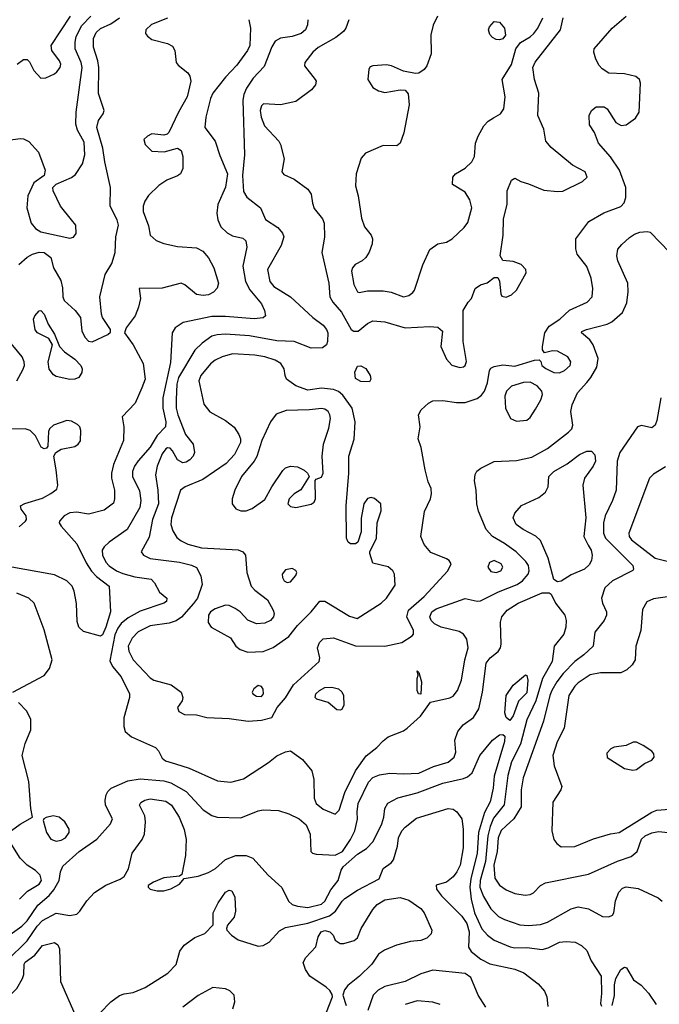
# Model space of a CAD drawing. Extents: x 1173079 to 1307053, y 522583 to 678478.
# Tile 83 of 256: x 1213672 to 1217409, y 545171 to 550925. Entities that reach past the tile are written whole.
import ezdxf

# ---------------------------------------------------------------- set-up
doc = ezdxf.new("R2010")
doc.units = 0

msp = doc.modelspace()

# ---------------------------------------------------------------- linework, layer by layer
at = {"layer": '0CON20XD'}
for points in [[(1213605, 550221.4), (1213675, 550231.4), (1213695, 550228.6), (1213725, 550213.1), (1213781.3, 550151.3), (1213820, 550045), (1213815.8, 550014.2), (1213755, 549972.5), (1213720, 549895), (1213713.1, 549825), (1213738.5, 549735), (1213764.3, 549704.3), (1213795, 549684.6), (1213965, 549648.8), (1213986.1, 549653.9), (1214002.5, 549675), (1214000, 549725), (1213975, 549755.7), (1213910.6, 549835), (1213868, 549925), (1213866.4, 549943.6), (1213885, 549963.8), (1213975, 550002.5), (1213999.1, 550020.9), (1214038.1, 550081.9), (1214053.6, 550135), (1214048.5, 550208.5), (1214009.8, 550279.8), (1213999.5, 550315), (1214001.5, 550385), (1214036.7, 550645), (1214031.4, 550675), (1213996.7, 550755), (1213995.7, 550794.3), (1214002.4, 550827.6), (1214035, 550891.3), (1214086.9, 550945)], [(1213657.8, 550665), (1213695, 550691.9), (1213715, 550692.5), (1213728.6, 550678.6), (1213755, 550627.5), (1213795, 550583.8), (1213825, 550585.8), (1213875, 550608.1), (1213889.3, 550620.7), (1213908.2, 550645), (1213912.1, 550665), (1213904.6, 550685), (1213860, 550745), (1213855.7, 550775), (1213968.4, 550945)], [(1213667.5, 549495), (1213715, 549536.9), (1213746.2, 549555), (1213785, 549566.9), (1213815, 549563.8), (1213854.2, 549535), (1213869.4, 549475), (1213911.7, 549401.7), (1213922.8, 549357.2), (1213924.6, 549305), (1213932.5, 549285), (1213996, 549226), (1214026.7, 549185), (1214035.4, 549105), (1214055, 549066.9), (1214075, 549045.6), (1214095, 549043.3), (1214188, 549085), (1214201.7, 549098.3), (1214202.5, 549115), (1214155.8, 549185), (1214149.2, 549205), (1214141.1, 549305), (1214172, 549435), (1214209.6, 549500.4), (1214230.8, 549565), (1214234.7, 549655.3), (1214248.9, 549725), (1214241.8, 549755), (1214200, 549835), (1214202.9, 549945), (1214168.8, 550095), (1214157.8, 550175), (1214123.5, 550295), (1214132.4, 550335), (1214160, 550375), (1214165.6, 550395), (1214133.3, 550493.3), (1214134.8, 550645), (1214128.4, 550685), (1214102.7, 550765), (1214103.9, 550815), (1214119.2, 550850.8), (1214145, 550874.1), (1214205, 550901.6), (1214254.4, 550935)], [(1214535, 550933.3), (1214442.6, 550897.4), (1214410, 550865), (1214408, 550845), (1214418.3, 550828.3), (1214445, 550808.6), (1214536.3, 550786.3), (1214565, 550770), (1214578.1, 550745), (1214585.6, 550675), (1214598.3, 550658.3), (1214654.7, 550614.7), (1214666.9, 550595), (1214671.3, 550565), (1214651.2, 550475), (1214600.4, 550385), (1214544.3, 550265.7), (1214534.3, 550255.7), (1214515, 550250), (1214445, 550257.1), (1214418, 550245), (1214397.5, 550225), (1214404.3, 550195), (1214445, 550157.1), (1214517, 550153), (1214595, 550173.8), (1214615, 550160), (1214625.6, 550125), (1214624.3, 550055), (1214610.8, 550025), (1214595, 550011.9), (1214532.4, 549987.6), (1214485, 549956.9), (1214425, 549897.1), (1214403.1, 549865), (1214393.5, 549835), (1214394.4, 549805), (1214425, 549720), (1214434.4, 549665), (1214470, 549635), (1214515, 549616.2), (1214595, 549598.8), (1214705, 549592.5), (1214742.3, 549572.3), (1214775, 549532.9), (1214807.3, 549475), (1214833.1, 549385), (1214825, 549356.2), (1214805, 549332.5), (1214775, 549318.1), (1214745, 549312.5), (1214705, 549320), (1214637.5, 549375), (1214615, 549384.4), (1214505, 549356.7), (1214370, 549355), (1214378, 549295), (1214366.9, 549245), (1214346.7, 549195), (1214294.3, 549125), (1214284.2, 549095.8), (1214335.5, 549025), (1214393.6, 548915), (1214405.4, 548825), (1214386.6, 548773.4), (1214345.8, 548685), (1214270, 548605), (1214280, 548545), (1214277.8, 548465), (1214220.3, 548325), (1214208.2, 548275), (1214209.1, 548245), (1214225.4, 548175), (1214225.5, 548124.5), (1214219.5, 548100.5), (1214165, 548058.2), (1214075, 548035.6), (1214005, 548047.5), (1213965, 548042.7), (1213931.4, 548025), (1213904.2, 547995), (1213902.9, 547985), (1213914.4, 547965), (1214005, 547862.2), (1214060.6, 547750.6), (1214091.9, 547701.9), (1214121.5, 547671.5), (1214194.5, 547615), (1214202.5, 547465), (1214174.6, 547374.6), (1214155, 547330), (1214145, 547321.9)], [(1215011.2, 550925), (1215020.6, 550875), (1215017.5, 550775), (1215003.3, 550745), (1214941.5, 550658.5), (1214875, 550588.2), (1214800.9, 550495), (1214787.3, 550465), (1214760, 550355), (1214754.3, 550295), (1214814.5, 550214.5), (1214841.3, 550131.3), (1214885.9, 550025), (1214875, 549946.2), (1214829.6, 549845), (1214823.8, 549795), (1214829.2, 549755), (1214847.9, 549715), (1214885, 549678.5), (1214915, 549661.5), (1214975, 549648.6), (1214992.7, 549632.7), (1214999.2, 549595), (1214975.4, 549484.6), (1214991.3, 549395), (1215016, 549346), (1215084.4, 549265), (1215102.9, 549225), (1215108.8, 549195), (1215095, 549183.5), (1215042.4, 549177.6), (1214875, 549191.4), (1214795, 549190.3), (1214626.7, 549155), (1214580.8, 549125), (1214562.2, 549095), (1214552.3, 548922.3), (1214508.9, 548715), (1214508.8, 548655), (1214525.7, 548575), (1214524.1, 548545), (1214475.6, 548494.4), (1214435, 548427.1), (1214365, 548347.8), (1214342.7, 548315), (1214331.3, 548285), (1214332, 548255), (1214372.2, 548172.2), (1214380.2, 548115), (1214374.7, 548075), (1214300, 547945), (1214195, 547872.1), (1214164.8, 547845.2), (1214153.9, 547825), (1214156.4, 547796.3), (1214176.2, 547755), (1214194.4, 547734.4), (1214237.5, 547705), (1214275, 547688.4), (1214345, 547670), (1214439.4, 547655), (1214460, 547635), (1214489.7, 547579.7), (1214531.9, 547545), (1214528.9, 547525), (1214514.7, 547515.3), (1214375, 547468.8), (1214305, 547430), (1214265, 547396.1), (1214245, 547368.5), (1214228.8, 547331.2), (1214198.4, 547178.4), (1214213.8, 547145), (1214265.4, 547085), (1214314.4, 546985), (1214314.4, 546965), (1214280.6, 546845), (1214280, 546795), (1214288, 546765), (1214326.2, 546735), (1214465, 546672.9), (1214483.3, 546653.3), (1214505, 546608.8), (1214523.2, 546593.2), (1214583.1, 546576.9), (1214661.9, 546551.9), (1214827.6, 546477.6), (1214905, 546469.6), (1214980.6, 546489.4), (1215125, 546584.3), (1215175, 546624.2), (1215225, 546647.5), (1215255, 546652), (1215325, 546601.4), (1215378.9, 546535), (1215390.5, 546485), (1215392.5, 546375), (1215404.4, 546345), (1215445, 546311.8), (1215515, 546282.9), (1215539.5, 546305), (1215571.9, 546408.1), (1215634.3, 546535.7), (1215696.4, 546623.6), (1215758.5, 546671.5), (1215795, 546711.5), (1215825, 546733.8), (1215915, 546769.5), (1215936, 546784), (1216013.3, 546855), (1216072.7, 546937.3), (1216185, 546962.1), (1216205, 546972.5), (1216230, 547005), (1216254.3, 547065), (1216273.2, 547185), (1216292.1, 547255), (1216285.4, 547305.4), (1216265, 547334), (1216240, 547350), (1216135, 547375.5), (1216095, 547395.4), (1216075.5, 547415), (1216068.5, 547435), (1216079.1, 547465), (1216105, 547482.2), (1216275, 547542.2), (1216345, 547527.1), (1216365, 547530), (1216468.6, 547581.4), (1216579.4, 547625), (1216609.1, 547645), (1216642.3, 547685), (1216649.6, 547705), (1216645.3, 547735), (1216629.3, 547759.3), (1216573.1, 547815), (1216505, 547864.2), (1216434.4, 547905), (1216397.5, 547945), (1216353.1, 548053.1), (1216342.2, 548095), (1216339.5, 548175), (1216330.2, 548230.2), (1216333.7, 548266.3), (1216343.8, 548286.2), (1216365.8, 548305), (1216445, 548342.9), (1216575, 548348.9), (1216665, 548367.7), (1216755, 548418.8), (1216879.2, 548515), (1216898.1, 548535), (1216904.4, 548555), (1216893.1, 548635), (1216900.6, 548675), (1216930.8, 548745), (1216985, 548805.5)], [(1215355.6, 550925), (1215354, 550894), (1215342.9, 550865), (1215315.9, 550844.1), (1215265, 550827.3), (1215195, 550817.3), (1215165, 550798.5), (1215144.5, 550765.5), (1215099.5, 550650.5), (1215036.8, 550583.2), (1214998.2, 550525), (1214982.3, 550487.7), (1214976.2, 550455), (1214986.1, 550135), (1214974.3, 550015), (1214980.4, 549920.4), (1214998.7, 549888.7), (1215078.9, 549825), (1215108, 549758), (1215181.1, 549711.1), (1215207.9, 549677.9), (1215215.4, 549655.4), (1215199.1, 549605), (1215119.1, 549465), (1215134.2, 549394.2), (1215156.5, 549365), (1215254.7, 549304.7), (1215385.6, 549185), (1215445, 549140), (1215464.7, 549115), (1215471.8, 549095), (1215470.9, 549045), (1215464.4, 549025), (1215442.1, 549007.9), (1215375, 549004.6), (1215276.7, 549045), (1215175, 549048.1), (1215015, 549078.3), (1214875, 549088.1), (1214825, 549084), (1214795, 549074.7), (1214738.5, 549035), (1214695.7, 548994.3), (1214599.8, 548835), (1214590.3, 548795), (1214586, 548705), (1214587.2, 548655), (1214595.6, 548615), (1214640.9, 548500.9), (1214685.8, 548445), (1214692.9, 548395), (1214685.6, 548375), (1214666.5, 548353.5), (1214645, 548339.5), (1214625, 548335.6), (1214595, 548353.1), (1214565.4, 548405.4), (1214550.6, 548420.6), (1214535, 548423.1), (1214525, 548418.1), (1214505, 548387.8), (1214475.8, 548315), (1214464.8, 548265), (1214479.5, 548175), (1214483.4, 548095), (1214447.9, 548005), (1214429, 547901), (1214381.5, 547815), (1214395.6, 547795), (1214435, 547777.3), (1214605, 547755.3), (1214675, 547737.5), (1214705, 547723.3), (1214730.4, 547675), (1214737.5, 547625), (1214711.1, 547545), (1214686.8, 547513.2), (1214616.5, 547433.5), (1214587, 547413), (1214545, 547399.2), (1214435, 547382.1), (1214365, 547347.2), (1214329.2, 547310.8), (1214305.3, 547265), (1214308.9, 547235), (1214334.6, 547185), (1214435, 547079.5), (1214456.1, 547066.1), (1214557.4, 547037.4), (1214616, 546995), (1214626, 546965), (1214622, 546945), (1214594, 546905), (1214601.7, 546881.7), (1214635.8, 546865.8), (1214705, 546862), (1214765, 546847.5), (1214895, 546841.2), (1215006.4, 546826.4), (1215085, 546831.5), (1215145, 546848), (1215176.2, 546905), (1215225, 546961.5), (1215272.5, 547037.5), (1215422.2, 547175), (1215425.6, 547195), (1215411.8, 547255), (1215423.6, 547285), (1215445, 547306.7), (1215505, 547312.9), (1215635, 547266.9), (1215805, 547264.4), (1215905, 547286.5), (1215965.7, 547325), (1215973.1, 547335), (1215973.3, 547355), (1215934.6, 547435), (1215943.8, 547475), (1216035.4, 547555), (1216172.9, 547705), (1216193.8, 547745), (1216181.2, 547765), (1216166.7, 547775), (1216075, 547810.9), (1216035, 547858.9), (1216015.3, 547905), (1216038, 548052), (1216072, 548125), (1216077.5, 548155), (1216075.7, 548185.7), (1216058, 548225), (1216041.4, 548295), (1216018, 548425), (1216000, 548475), (1216012.5, 548545), (1216002.5, 548615), (1216017.1, 548645), (1216060, 548685), (1216085, 548697.5), (1216145, 548700.5), (1216225, 548688.1), (1216275, 548687.1), (1216345, 548712), (1216369.7, 548730.3), (1216388, 548755), (1216405, 548802.5), (1216417.5, 548875), (1216425, 548888.8), (1216445, 548899.2), (1216495, 548908.9), (1216565, 548900), (1216680, 548935), (1216707.5, 548937.5), (1216717, 548927), (1216722.5, 548905), (1216745.9, 548885.9), (1216793.2, 548863.2), (1216825, 548861.9), (1216855.8, 548875), (1216888.6, 548905), (1216891.4, 548925), (1216874.6, 548954.6), (1216815, 548987.1), (1216785, 548990), (1216738.3, 548978.3), (1216727.5, 548995), (1216726.7, 549015), (1216740.5, 549095), (1216765, 549133.1), (1216827.1, 549175), (1216885, 549227.5), (1216986.7, 549275), (1217016, 549305), (1217020, 549355), (1217010.8, 549415), (1216985, 549482), (1216928.6, 549555), (1216920.6, 549585), (1216921.2, 549645), (1216997.5, 549745), (1217085, 549796.7), (1217185, 549832.9), (1217204.3, 549855), (1217213.5, 549885), (1217212.7, 549945), (1217176.5, 550046.5), (1217123.9, 550123.9), (1217053.5, 550203.5), (1217030, 550265), (1217000.7, 550310.7), (1217000, 550365), (1217013.3, 550395), (1217040, 550415), (1217087.5, 550415), (1217105, 550403.3), (1217154.4, 550324.4), (1217187, 550307), (1217215, 550310.6), (1217270, 550350), (1217291.4, 550385), (1217298.8, 550555), (1217293.8, 550575), (1217272.1, 550592.1), (1217205, 550608.5), (1217115, 550613.3), (1217075, 550637.1), (1217057.2, 550657.2), (1217039.2, 550695), (1217026, 550735), (1217028, 550755), (1217134.3, 550875), (1217216, 550945)], [(1215595.6, 550925), (1215578.1, 550875), (1215564.3, 550855), (1215518.7, 550821.3), (1215415, 550761.8), (1215385.6, 550735), (1215338, 550675), (1215335.8, 550655), (1215398.8, 550575), (1215403.3, 550565), (1215400, 550545), (1215376.7, 550515), (1215285, 550447.3), (1215195, 550427.9), (1215097.3, 550432.7), (1215085, 550421.2), (1215077.3, 550395), (1215082.3, 550355), (1215102.5, 550305), (1215185.3, 550215.3), (1215195.6, 550195), (1215217.7, 550112.3), (1215203.3, 550035), (1215215, 550021.2), (1215275, 549992.9), (1215356, 549935), (1215375.8, 549905), (1215382.9, 549852.9), (1215391.7, 549821.7), (1215440.7, 549760.7), (1215451.4, 549735), (1215452.9, 549655), (1215437.5, 549565), (1215478.5, 549385), (1215484.4, 549305), (1215501.1, 549275), (1215553.2, 549215), (1215608.1, 549115), (1215625, 549104.7), (1215650, 549105), (1215705, 549150), (1215735.6, 549165.6), (1215805, 549158.5), (1215925, 549124.6), (1216068, 549132), (1216115, 549128.1), (1216142.5, 549105), (1216133.3, 549015), (1216165, 548941.2), (1216196.8, 548906.8), (1216243.4, 548893.4), (1216265, 548895.7), (1216275.5, 548905), (1216283, 548927), (1216262.5, 549045), (1216264, 549225), (1216293.3, 549275), (1216312.5, 549295), (1216332.5, 549355), (1216364.1, 549375.9), (1216403.6, 549386.4), (1216445, 549417.5), (1216465, 549417.5), (1216476.1, 549396.1), (1216483, 549323), (1216490, 549310), (1216515, 549303.3), (1216545, 549316.2), (1216575, 549344), (1216632, 549445), (1216630, 549465), (1216601.2, 549495), (1216555, 549512.9), (1216495, 549517.5), (1216480, 549545), (1216496.2, 549665), (1216499.7, 549760.3), (1216519.4, 549845), (1216520, 549925), (1216545, 549987.5), (1216565, 549998.8), (1216599.1, 549979.1), (1216645, 549966.5), (1216735, 549928.9), (1216815, 549920.5), (1216845, 549923.5), (1216959.7, 549980.3), (1216988, 550005), (1216976, 550035), (1216901.9, 550075), (1216777.9, 550177.9), (1216745.8, 550215), (1216734.2, 550285), (1216698.5, 550365), (1216705.6, 550495), (1216680, 550575), (1216670.5, 550645), (1216683.1, 550676.9), (1216831.6, 550865), (1216846.7, 550935)], [(1216113.3, 550945), (1216087.8, 550892.2), (1216073.7, 550836.3), (1216075.6, 550725), (1216050, 550655), (1216035.5, 550634.5), (1216005, 550612.5), (1215985, 550610.8), (1215915, 550624), (1215845, 550656), (1215815, 550660.8), (1215735, 550656.2), (1215720.5, 550649.5), (1215711.2, 550635), (1215705.6, 550575), (1215735, 550529.2), (1215769.3, 550509.3), (1215805, 550499.4), (1215895, 550515.8), (1215925, 550513.8), (1215942.5, 550492.5), (1215947, 550427), (1215916.6, 550263.4), (1215895, 550202.5), (1215875, 550188.8), (1215795, 550190), (1215693.3, 550145), (1215668, 550115), (1215638, 550025), (1215633.8, 549955), (1215649.4, 549895), (1215668.5, 549765), (1215686.8, 549715), (1215725.6, 549665), (1215733.1, 549645), (1215731.9, 549615), (1215713.9, 549566.1), (1215695.3, 549534.7), (1215673.3, 549516.7), (1215631.5, 549495), (1215616.2, 549475), (1215610.3, 549455), (1215625, 549376.7), (1215645, 549333.8), (1215655, 549330), (1215705, 549340), (1215795, 549340.9), (1215841.9, 549331.9), (1215915, 549305.6), (1215945, 549312.5), (1215969.7, 549330.3), (1215979.2, 549345), (1216026.7, 549493.3), (1216068.9, 549581.1), (1216114.6, 549615.4), (1216165, 549625.6), (1216198, 549645), (1216269.8, 549710.2), (1216290.7, 549739.3), (1216314, 549825), (1216302.1, 549872.1), (1216275, 549916.2), (1216201.7, 549961.7), (1216203.3, 550005), (1216217.5, 550025), (1216275, 550058), (1216314, 550095), (1216329.2, 550125), (1216335.7, 550204.3), (1216350.8, 550245), (1216384.5, 550305.5), (1216408.9, 550331.1), (1216439.4, 550350.6), (1216480.8, 550375), (1216500.6, 550405), (1216507.8, 550475), (1216491.2, 550575), (1216545, 550663.8), (1216571.1, 550755), (1216597.6, 550792.4), (1216655, 550825.4), (1216675.2, 550844.8), (1216698.8, 550875), (1216728.2, 550935)], [(1216475, 550807.5), (1216455, 550810), (1216435, 550820), (1216418.5, 550838.5), (1216411.8, 550865), (1216416.2, 550883.8), (1216445, 550914.2), (1216475, 550910), (1216505.3, 550875.3), (1216510, 550835), (1216495, 550813.1), (1216475, 550807.5)], [(1216985, 548805.5), (1217010, 548835), (1217043.8, 548895), (1217052.1, 548945), (1217023.1, 549025), (1217002.9, 549055), (1216954, 549095), (1216957.3, 549102.7), (1216983.3, 549115), (1217104.1, 549145.9), (1217131.1, 549158.9), (1217195, 549214.4), (1217219.2, 549270.8), (1217227.5, 549335), (1217225.9, 549385), (1217166.3, 549516.3), (1217160, 549545), (1217166.4, 549583.6), (1217189.6, 549610.4), (1217235, 549653.1), (1217265, 549672.2), (1217295, 549683.1), (1217338, 549688), (1217355, 549682.5), (1217471.5, 549565)], [(1213965, 548822), (1213885, 548839.2), (1213868.8, 548848.8), (1213845, 548883.3), (1213838.6, 548925), (1213864, 549025), (1213842.9, 549062.9), (1213776.2, 549095), (1213763.4, 549113.4), (1213752.9, 549175), (1213760.8, 549195), (1213785, 549223.8), (1213795, 549226), (1213814.4, 549204.4), (1213838, 549145), (1213875, 549087.5), (1213903.8, 549015), (1213934, 548985), (1213995, 548940.5), (1214029.4, 548905), (1214037.1, 548885), (1214035, 548862.5), (1214016.7, 548835), (1213995, 548823.8), (1213965, 548822)], [(1213655.3, 548815), (1213691.1, 548878.9), (1213699.4, 548905), (1213698.8, 548925), (1213686.8, 548955), (1213595.2, 549065.2)], [(1215005, 547229.6), (1215095, 547233.5), (1215153.7, 547256.3), (1215245, 547320), (1215295.7, 547385), (1215375.3, 547464.7), (1215425, 547526.9), (1215455, 547526.7), (1215599.1, 547439.1), (1215643.6, 547426.4), (1215785, 547515.4), (1215815.7, 547544.3), (1215865, 547620), (1215862.5, 547685), (1215852, 547705), (1215825, 547728), (1215735, 547750), (1215717.5, 547805), (1215717.5, 547815), (1215757.1, 547895), (1215761.4, 547985), (1215784.3, 548055), (1215782.9, 548095), (1215745, 548127.5), (1215725, 548133.3), (1215705, 548126.7), (1215682.5, 548095), (1215668.1, 548011.9), (1215667, 547933), (1215648.3, 547871.7), (1215635, 547862.5), (1215605, 547862.5), (1215591.7, 547871.7), (1215581.2, 547895), (1215580, 548085), (1215594.7, 548275), (1215594.6, 548374.6), (1215626.4, 548473.6), (1215632.1, 548575), (1215614, 548655), (1215559.9, 548729.9), (1215535, 548751.5), (1215505, 548763.9), (1215435, 548771.3), (1215355, 548760.4), (1215285, 548786.2), (1215231.4, 548825), (1215222.5, 548845), (1215218, 548885), (1215197.5, 548915), (1215164, 548935), (1215105, 548954), (1215045, 548965.3), (1214915, 548972), (1214854.2, 548955), (1214815, 548935.5), (1214786.8, 548913.2), (1214730.9, 548845), (1214718.5, 548815), (1214748, 548678), (1214783.9, 548633.9), (1214875, 548582.2), (1214924.7, 548544.7), (1214951.9, 548501.9), (1214961.5, 548475), (1214961.3, 548455), (1214927.5, 548385), (1214877.5, 548332.5), (1214741.5, 548238.5), (1214638.6, 548195), (1214611.5, 548175), (1214559, 548015), (1214554.2, 547975), (1214567.2, 547937.2), (1214589.7, 547899.7), (1214615, 547878.7), (1214655, 547859.7), (1214735, 547839.2), (1214947.6, 547827.6), (1214975.4, 547815.4), (1214990.8, 547795), (1214999.4, 547695), (1215025.4, 547615), (1215045, 547591.5), (1215119.2, 547535), (1215153.3, 547475), (1215158.6, 547455), (1215154.5, 547435.5), (1215137.1, 547415), (1215105, 547397.7), (1215054.7, 547394.7), (1215005, 547416.9), (1214960.6, 547465), (1214931.4, 547485), (1214895, 547501.2), (1214875, 547503.1), (1214815, 547482.9), (1214786.5, 547465), (1214775.5, 547445), (1214773.4, 547403.4), (1214791.2, 547375), (1214903.4, 547313.4), (1214935.7, 547265), (1214960.8, 547245), (1215005, 547229.6)], [(1215715, 548808.8), (1215665, 548811.4), (1215635, 548828.8), (1215630, 548865), (1215645, 548900), (1215665, 548902.5), (1215695, 548887.5), (1215720, 548845), (1215723.8, 548825), (1215715, 548808.8)], [(1216575, 548578.8), (1216635, 548584), (1216655, 548601.2), (1216685, 548648.8), (1216716.3, 548703.7), (1216727.1, 548735), (1216722, 548755), (1216695, 548786.2), (1216655, 548806), (1216615, 548804), (1216545, 548782.9), (1216517.1, 548755), (1216507.1, 548725), (1216510, 548655), (1216538.8, 548595), (1216575, 548578.8)], [(1217417.7, 548715), (1217395, 548582.5), (1217385.4, 548554.6), (1217365, 548539.2), (1217305, 548552.9), (1217282.5, 548545), (1217177.9, 548395), (1217162.5, 548345), (1217156.2, 548175), (1217136.4, 548115), (1217092.9, 548025), (1217082.5, 547985), (1217083.2, 547925), (1217093.9, 547895), (1217254.2, 547735), (1217259.2, 547715), (1217255, 547706.7), (1217135.6, 547645), (1217090, 547605), (1217070.6, 547545), (1217076.7, 547515), (1217100.6, 547465), (1217100.6, 547445), (1217086.9, 547415), (1217033.1, 547345), (1217021.9, 547265), (1216967.2, 547212.8), (1216915, 547173.9), (1216847.6, 547105), (1216809.7, 547055), (1216781.6, 547005), (1216769.1, 546975), (1216733.1, 546825), (1216613.4, 546495), (1216601.3, 546425), (1216602.1, 546325), (1216559.5, 546255), (1216515.2, 546214.8), (1216485, 546187.3), (1216467.6, 546145), (1216462.2, 546065), (1216442.7, 545985), (1216448.5, 545908.5), (1216475, 545868.5), (1216515, 545839.6), (1216565, 545819.6), (1216625, 545808.9), (1216655, 545812.9), (1216675, 545822.5), (1216715, 545865.7), (1216745, 545881.9), (1216995, 545932.1), (1217165, 546006.9), (1217245, 546034.5), (1217279.4, 546065), (1217305, 546136.9), (1217327.1, 546155), (1217365, 546172.5), (1217405, 546181.6), (1217555, 546164.7)], [(1214995, 548054.5), (1215031.2, 548068.8), (1215105, 548120.8), (1215145, 548195.8), (1215208.6, 548291.4), (1215225, 548306.7), (1215255, 548315.4), (1215295, 548311.5), (1215333.2, 548293.2), (1215353.3, 548275), (1215362.5, 548255), (1215315, 548176.7), (1215275, 548153.8), (1215246, 548125), (1215239.2, 548095), (1215255, 548080.6), (1215285, 548073.6), (1215375, 548093.1), (1215392, 548105), (1215400, 548125), (1215398.3, 548231.7), (1215405, 548240), (1215435, 548251.2), (1215445.7, 548275), (1215440, 548375), (1215447.3, 548445), (1215477.6, 548537.6), (1215487.3, 548595), (1215485, 548616.7), (1215474.3, 548635), (1215455, 548649.1), (1215435, 548653.8), (1215364.7, 548645.3), (1215228.8, 548641.2), (1215170.2, 548619.8), (1215137.3, 548575), (1215087.1, 548465), (1215057.2, 548372.8), (1215042.3, 548345), (1214967.3, 548255), (1214928.9, 548175), (1214914.4, 548125), (1214914.3, 548095), (1214935, 548065.7), (1214964.6, 548054.6), (1214995, 548054.5)], [(1213669.3, 547960.7), (1213706, 547995), (1213712, 548005), (1213710, 548025), (1213680, 548065), (1213677.5, 548085), (1213701.7, 548098.3), (1213805, 548129.3), (1213855, 548155.4), (1213888.8, 548181.2), (1213894.4, 548205), (1213885.5, 548295.5), (1213872.5, 548375), (1213882.5, 548395), (1213914.3, 548415.7), (1213995, 548431.5), (1214014.4, 548445), (1214026.7, 548463.3), (1214030, 548525), (1214023.1, 548545), (1214009.5, 548559.5), (1213975, 548579.5), (1213946.6, 548583.4), (1213870, 548555), (1213846.7, 548535), (1213840.7, 548519.3), (1213837, 548433), (1213828.3, 548421.7), (1213815, 548417.5), (1213797, 548427), (1213764.1, 548494.1), (1213732.5, 548525), (1213705, 548534), (1213625, 548531.5)], [(1216815, 547639.2), (1216793.6, 547653.6), (1216759.2, 547779.2), (1216715, 547880.8), (1216687.8, 547907.8), (1216614, 547945), (1216572.5, 547975), (1216555.7, 548015), (1216565, 548041.2), (1216604.6, 548085.4), (1216705, 548133.3), (1216744.3, 548165), (1216759.4, 548195), (1216764.4, 548255), (1216793.1, 548285), (1216871.2, 548328.8), (1216942, 548385), (1216985, 548403.8), (1217013.3, 548403.3), (1217032.7, 548382.7), (1217036, 548345), (1217022.7, 548315), (1216972, 548245), (1216961.4, 548205), (1216979.3, 548015), (1216969, 547905), (1216993.2, 547855), (1217010.4, 547825), (1217016.2, 547795), (1217012.1, 547765), (1216999.8, 547740.2), (1216972.9, 547715), (1216895, 547681.6), (1216835, 547643.3), (1216815, 547639.2)], [(1217445, 548311.5), (1217375, 548268.9), (1217351.9, 548245), (1217230.8, 547925), (1217232.5, 547905), (1217246.9, 547885), (1217385, 547778.7), (1217455, 547760.6)], [(1216455, 547693.9), (1216482.5, 547705), (1216494.4, 547725), (1216485, 547745.6), (1216445, 547764.4), (1216417.4, 547752.6), (1216406.9, 547725), (1216425, 547700), (1216455, 547693.9)], [(1214145, 547321.9), (1214045, 547350.6), (1214017.1, 547375), (1214008, 547408), (1214003.1, 547513.1), (1213990.4, 547585), (1213979.5, 547615), (1213946.9, 547645), (1213875, 547681.6), (1213605, 547730)], [(1215235, 547636.7), (1215255, 547640), (1215285, 547677.5), (1215291.2, 547695), (1215285, 547706.7), (1215265, 547718), (1215225, 547710), (1215206.2, 547685), (1215206.7, 547665), (1215217.5, 547645), (1215235, 547636.7)], [(1213524.2, 545515.8), (1213685, 545628), (1213715, 545659.1), (1213778.9, 545751.1), (1213843.6, 545806.4), (1213870.7, 545839.3), (1213902.2, 545895), (1213910, 545945), (1213925, 545978), (1214019.5, 546065), (1214123.7, 546136.3), (1214201.9, 546225), (1214214.4, 546255), (1214173.1, 546335), (1214170.6, 546365), (1214177.1, 546395), (1214187.1, 546415), (1214207.5, 546435), (1214303, 546477), (1214375, 546488.2), (1214515, 546476.9), (1214555, 546466.4), (1214645, 546415.4), (1214745, 546308.1), (1214795, 546274.4), (1214825, 546264.4), (1214965, 546261.1), (1215065, 546302.3), (1215095, 546308.5), (1215184, 546304), (1215245, 546284.6), (1215305.7, 546255), (1215345, 546219.2), (1215368.9, 546165), (1215373.8, 546065), (1215382.5, 546055), (1215405, 546048.6), (1215515, 546042.6), (1215557.5, 546065), (1215604.7, 546135), (1215629.4, 546185), (1215646.6, 546253.4), (1215643.5, 546296.5), (1215649.7, 546345), (1215710, 546470), (1215735, 546496.9), (1215775, 546511.5), (1215835, 546522.3), (1215915, 546517.7), (1216005, 546521.6), (1216090.6, 546560.6), (1216175, 546587.1), (1216211.1, 546615), (1216219.5, 546645), (1216214.2, 546715), (1216232, 546765), (1216264, 546805), (1216322.6, 546847.4), (1216355, 546898.8), (1216376, 546995), (1216397.8, 547165), (1216420.6, 547195), (1216466.9, 547233.1), (1216480.4, 547255), (1216485.4, 547275), (1216480.4, 547405), (1216488.2, 547435), (1216519.5, 547475), (1216584.4, 547515), (1216725, 547576.4), (1216765.9, 547575.9), (1216777.1, 547567.1), (1216803.3, 547515), (1216858.1, 547445), (1216865.6, 547415), (1216862.9, 547375), (1216850.9, 547335), (1216795.3, 547265), (1216783.6, 547175), (1216726.8, 547075), (1216688.2, 546945), (1216635, 546833.1), (1216599, 546691), (1216545, 546587.8), (1216525, 546508), (1216502.7, 546337.3), (1216440.3, 546259.7), (1216420, 546210), (1216407.2, 546155), (1216394.4, 546005), (1216362.9, 545895), (1216360.4, 545855), (1216381.4, 545801.4), (1216425, 545728.9), (1216470, 545685), (1216505, 545666.2), (1216595, 545635.3), (1216645, 545631.8), (1216715, 545637.8), (1216755, 545652), (1216895, 545729.1), (1216935, 545740.5), (1216995, 545728.6), (1217076.7, 545685), (1217115, 545682.2), (1217135, 545692.5), (1217144.3, 545705), (1217153.3, 545776.7), (1217173.4, 545826.6), (1217195, 545850.6), (1217215, 545857.5), (1217285, 545848.5), (1217403.3, 545793.3), (1217425.8, 545775)], [(1213632, 546995), (1213815, 547091.9), (1213846.7, 547133.3), (1213861.2, 547185), (1213815, 547358.8), (1213756.2, 547516.2), (1213725.8, 547545), (1213655.5, 547574.5)], [(1217485, 547556.8), (1217375, 547540.8), (1217336.8, 547523.2), (1217311.2, 547478.8), (1217301.5, 547355), (1217272.7, 547265), (1217267.5, 547185), (1217251.1, 547155), (1217220, 547125), (1217185, 547108.5), (1217065, 547107.9), (1217005, 547096.9), (1216935, 547050), (1216915, 547029.5), (1216880.7, 546975), (1216853.2, 546785), (1216813.1, 546705), (1216787.9, 546625), (1216794.3, 546565.7), (1216840, 546445), (1216833.3, 546425), (1216787.3, 546352.7), (1216781.1, 546185), (1216792.5, 546135), (1216810.5, 546110.5), (1216835, 546092.5), (1216916, 546094), (1217025, 546138.9), (1217123.4, 546166.6), (1217175, 546174.5), (1217365, 546294.6), (1217395, 546305.4), (1217468, 546312)], [(1216015, 546983.3), (1216002.5, 546985), (1215994.2, 547005), (1215994.2, 547075), (1216000, 547095), (1215995, 547120), (1216005, 547110), (1216018.8, 547055), (1216015, 546983.3)], [(1216535, 546830), (1216515, 546846.7), (1216507.5, 546875), (1216514.5, 546975), (1216555, 547037.1), (1216627.5, 547097.5), (1216635, 547093.3), (1216641.2, 547065), (1216635, 546990.8), (1216586.3, 546943.7), (1216555, 546856.7), (1216535, 546830)], [(1215085, 546970.9), (1215097.3, 546985), (1215095, 547013.3), (1215085, 547029.2), (1215065, 547034.2), (1215040, 547015), (1215030, 546995), (1215034, 546985), (1215055, 546971.5), (1215085, 546970.9)], [(1215545, 546889.2), (1215525, 546892.5), (1215474, 546934), (1215408.8, 546955), (1215399.2, 546965), (1215403.1, 546985), (1215424.3, 547005.7), (1215455, 547021.8), (1215495, 547025.5), (1215535, 547014.3), (1215555, 546998), (1215564.4, 546975), (1215565, 546920), (1215555, 546894), (1215545, 546889.2)], [(1213625, 546186.9), (1213675, 546224.4), (1213747.5, 546265), (1213736.9, 546315), (1213725, 546472.5), (1213685.6, 546625), (1213704.4, 546695), (1213736.5, 546775), (1213736.4, 546836.4), (1213714.5, 546884.5), (1213664.5, 546934.5)], [(1213597.5, 545425), (1213715, 545541.8), (1213775, 545627.6), (1213805, 545660.6), (1213885, 545703.9), (1213965, 545690), (1214005, 545698.5), (1214024.4, 545715), (1214065, 545776), (1214108.8, 545825), (1214175, 545868), (1214258.2, 545901.8), (1214282.4, 545917.6), (1214307.3, 545962.7), (1214328.8, 546055), (1214387.3, 546135), (1214401.3, 546165), (1214406.9, 546236.9), (1214402.9, 546272.9), (1214371.9, 546335), (1214379.4, 546350.6), (1214404, 546365), (1214435, 546372.4), (1214525, 546359.1), (1214560, 546335), (1214604.6, 546265), (1214633.6, 546193.6), (1214644.7, 546135), (1214641.8, 546041.8), (1214619.2, 545930.8), (1214605, 545920), (1214515, 545911.1), (1214453.3, 545885), (1214423.3, 545865), (1214422.5, 545855), (1214434.1, 545844.1), (1214474.4, 545834.4), (1214515, 545834.4), (1214555, 545845.8), (1214605, 545873.8), (1214633.8, 545906.2), (1214715, 545921.1), (1214775, 545942), (1214816.5, 545965), (1214875, 546017.3), (1214935, 546040.5), (1214995, 546040), (1215035, 546025.8), (1215124.5, 545925), (1215203.9, 545853.9), (1215242.9, 545775), (1215265, 545754.7), (1215295, 545744.2), (1215355, 545737.5), (1215435, 545756.9), (1215455.3, 545775), (1215489.5, 545840.5), (1215533.5, 545895), (1215550, 545955), (1215561.8, 545975), (1215645, 546048.8), (1215697.8, 546082.2), (1215736.6, 546123.4), (1215788, 546225), (1215800, 546265), (1215805.6, 546315), (1215823.3, 546346.7), (1215881.2, 546378.8), (1215995, 546406.7), (1216145, 546463.8), (1216265, 546490), (1216288.9, 546501.1), (1216315, 546524.5), (1216361.2, 546625), (1216435, 546715.7), (1216475, 546745.7), (1216495, 546748.8), (1216507.5, 546737.5), (1216505, 546707.5), (1216444.6, 546505), (1216438.8, 546435), (1216421.6, 546355), (1216387.8, 546292.2), (1216353.3, 546175), (1216345.5, 546055), (1216307.4, 545905), (1216302.3, 545855), (1216309.7, 545785), (1216329.2, 545705), (1216371.4, 545611.4), (1216405, 545576.2), (1216445, 545546.2), (1216537.7, 545507.8), (1216565, 545501.3), (1216635, 545503.8), (1216725, 545492.5), (1216759.4, 545500.6), (1216825, 545534.4), (1216865, 545538.9), (1216917.5, 545535), (1216955, 545515.7), (1216985, 545486.2), (1217011.9, 545425), (1217068.9, 545335), (1217072.2, 545235), (1217066.1, 545176.1), (1217070.8, 545160.8)], [(1217255, 546540), (1217275, 546544), (1217321.7, 546578.3), (1217365, 546598.9), (1217378.5, 546615), (1217376.5, 546635), (1217365, 546650), (1217314.2, 546684.2), (1217275, 546703.3), (1217257, 546703), (1217215, 546683.8), (1217146.1, 546673.9), (1217125, 546663.3), (1217101.7, 546638.3), (1217105, 546613.8), (1217205, 546548.8), (1217255, 546540)], [(1214139.8, 545120.2), (1214204.5, 545185), (1214255, 545222.5), (1214282.9, 545232.9), (1214335, 545240), (1214405, 545268.6), (1214537.4, 545352.6), (1214585.7, 545404.3), (1214608.1, 545481.9), (1214632.4, 545517.6), (1214695, 545561.9), (1214753.8, 545585), (1214802.5, 545635), (1214803.3, 545705), (1214832, 545765), (1214875, 545826.2), (1214895, 545838.8), (1214912.5, 545835), (1214928.3, 545798.3), (1214932.5, 545715), (1214925, 545680), (1214886.1, 545633.9), (1214880, 545615), (1214883.3, 545605), (1214910, 545575), (1214948.6, 545548.6), (1215065, 545510.8), (1215095, 545514.3), (1215128.8, 545535), (1215189.7, 545600.3), (1215225, 545621.1), (1215355, 545645.2), (1215482.5, 545687.5), (1215518.2, 545715), (1215556.2, 545775), (1215571.1, 545788.9), (1215645, 545838.8), (1215772, 545905), (1215796.2, 545965), (1215842, 545998), (1215855.4, 546014.6), (1215879.2, 546095), (1215885.4, 546145), (1215905, 546184.4), (1215925, 546207.1), (1215991.3, 546258.7), (1216175, 546315.7), (1216205, 546312.5), (1216226.3, 546296.3), (1216254.4, 546255), (1216262.9, 546195), (1216262.3, 546085), (1216246, 545985), (1216226.9, 545945), (1216205, 545916.7), (1216165, 545885.8), (1216105, 545866.7), (1216106.7, 545845), (1216136.7, 545805), (1216255, 545685.5), (1216285, 545642.9), (1216298.3, 545595), (1216293.8, 545505), (1216309.5, 545479.5), (1216366, 545436), (1216418.5, 545408.5), (1216565, 545376.9), (1216616.9, 545355), (1216701, 545291), (1216738, 545248), (1216751.2, 545215), (1216758.1, 545158.1)], [(1213885, 546124.2), (1213915, 546131.2), (1213938.9, 546145), (1213961.1, 546175), (1213960.6, 546195), (1213935, 546237.5), (1213902, 546265), (1213867.4, 546272.6), (1213827, 546263), (1213813.3, 546255), (1213810, 546245), (1213828.2, 546175), (1213855, 546136.4), (1213885, 546124.2)], [(1213671.2, 545785), (1213716.8, 545833.2), (1213785, 545872.7), (1213798.7, 545895), (1213792.5, 545925), (1213765, 545952.5), (1213715, 545984.2), (1213674.7, 546024.7), (1213613.5, 546125)], [(1215464.5, 545125.5), (1215499.2, 545215), (1215498.3, 545228.3), (1215485, 545252), (1215462, 545272), (1215368, 545335), (1215342, 545375), (1215328, 545415), (1215344, 545445), (1215402.5, 545507.5), (1215415.8, 545565.8), (1215433.5, 545595), (1215455, 545602.7), (1215485, 545594.3), (1215504.2, 545575), (1215516.2, 545546.2), (1215545, 545526.7), (1215565, 545526.2), (1215625.9, 545544.1), (1215645, 545560), (1215666.9, 545615), (1215734.4, 545725), (1215761.4, 545755), (1215805, 545782.5), (1215895.9, 545795.9), (1215945, 545780.4), (1216015, 545731.1), (1216035.3, 545705), (1216080, 545605), (1216077, 545583), (1216051.3, 545558.7), (1216015, 545544.5), (1215955, 545538.5), (1215873.1, 545516.9), (1215802.8, 545487.2), (1215768, 545465), (1215728.6, 545405), (1215656.9, 545335), (1215589.5, 545280.5), (1215569.4, 545255), (1215559.2, 545225), (1215578.8, 545165)], [(1213533.8, 545155), (1213540, 545175), (1213556.8, 545193.2), (1213621, 545229), (1213655.6, 545264.4), (1213688.3, 545321.7), (1213695.4, 545345), (1213697.9, 545405), (1213705, 545418.5), (1213761.1, 545458.9), (1213805, 545515.5), (1213875, 545532.5), (1213895, 545518.8), (1213905.6, 545495), (1213911.1, 545305), (1213994.4, 545114.4)], [(1217133.3, 545165), (1217147, 545223), (1217147.1, 545285), (1217155, 545322.5), (1217185, 545373.8), (1217205, 545388.8), (1217216.7, 545385), (1217258.8, 545315), (1217302.6, 545282.6), (1217345, 545236), (1217390, 545170)], [(1216396, 545155), (1216350.8, 545225), (1216308.2, 545328.2), (1216275, 545351.4), (1216085, 545371.2), (1216015, 545349.2), (1215925, 545303.8), (1215805, 545276.2), (1215766.8, 545253.2), (1215737.5, 545225), (1215706, 545135)], [(1214917.5, 545145), (1214928.9, 545185), (1214924.5, 545224.5), (1214900.2, 545250.2), (1214875, 545262.1), (1214800.2, 545269.8), (1214715, 545221.9), (1214625, 545154.3)], [(1216129.3, 545169.3), (1216085, 545184.2), (1215995, 545191.6), (1215925, 545169.4)]]:
    msp.add_lwpolyline(points, dxfattribs=at)

doc.saveas('drawing.dxf')
